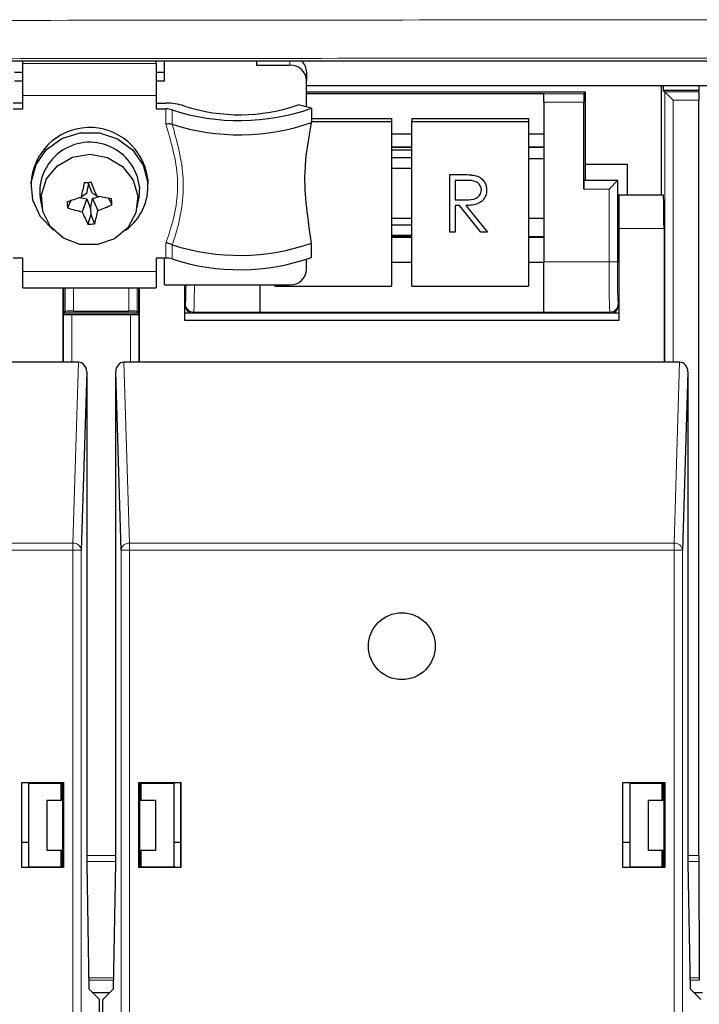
# Model space of a CAD drawing. Header units: millimetres. Extents: x 5 to 418, y 2 to 292.
# Tile 9 of 52: x 103 to 113, y 117 to 132. Entities that reach past the tile are written whole.
import ezdxf

# ---------------------------------------------------------------- set-up
doc = ezdxf.new("R2010")
doc.units = ezdxf.units.MM

msp = doc.modelspace()

# ---------------------------------------------------------------- linework, layer by layer
at = {"color": 7, "linetype": 'Continuous', "lineweight": 25}
for p, q in [((101.5954, 131.2562), (131.6976, 131.2562)), ((102.9715, 131.2162), (102.9715, 131.2562)), ((102.9715, 130.7355), (102.9715, 131.2162)), ((104.9715, 131.2162), (104.9715, 131.2562)), ((104.9715, 131.2162), (104.9715, 130.7355)), ((105.0965, 130.9565), (105.0965, 131.2562)), ((106.4715, 131.2562), (106.4715, 131.1915)), ((106.4715, 131.1915), (106.9715, 131.1915)), ((102.8465, 131.0848), (102.9715, 131.0848)), ((104.9715, 131.0848), (105.0965, 131.0848)), ((107.2215, 131.0848), (107.2215, 130.9565)), ((102.8465, 130.9565), (102.9715, 130.9565)), ((104.9715, 130.9565), (105.0965, 130.9565)), ((107.2215, 130.5654), (107.2215, 130.9565)), ((107.2215, 130.8875), (140.0215, 130.8875)), ((112.534, 129.2452), (112.534, 130.8875)), ((112.56, 130.8875), (112.56, 130.8125)), ((113.098, 130.8125), (113.098, 130.8875)), ((102.9715, 130.5359), (102.9715, 130.7355)), ((104.9715, 130.7355), (104.9715, 130.5359)), ((111.3965, 130.7841), (107.2215, 130.7841)), ((107.2215, 130.7645), (110.7715, 130.7645)), ((110.7715, 130.7645), (110.7715, 130.7622)), ((110.7715, 130.6373), (110.7715, 130.7622)), ((111.3746, 130.7622), (111.3965, 130.7841)), ((111.3965, 129.7101), (111.3965, 130.7841)), ((113.098, 130.8125), (112.56, 130.8125)), ((112.56, 130.8125), (112.5819, 130.7906)), ((112.7068, 130.6656), (112.5819, 130.7906)), ((113.0925, 130.7906), (113.098, 130.8125)), ((102.9715, 130.6214), (102.829, 130.6214)), ((104.9715, 130.6214), (105.114, 130.6214)), ((107.2965, 130.5462), (107.0961, 130.5974)), ((110.7715, 130.6373), (110.7715, 128.2451)), ((111.3725, 129.3373), (111.3725, 130.6373)), ((113.092, 119.3642), (113.092, 130.6656)), ((102.829, 130.5359), (102.9715, 130.5359)), ((104.9715, 130.5359), (105.114, 130.5359)), ((107.2965, 130.5462), (107.2965, 130.3325)), ((105.2068, 130.3078), (105.2091, 130.3072)), ((107.2965, 130.3906), (108.4945, 130.3906)), ((107.2965, 130.3471), (108.4945, 130.3471)), ((108.4945, 130.3906), (108.4945, 130.3471)), ((108.4945, 130.3471), (108.4945, 127.8851)), ((108.7945, 130.3906), (110.5445, 130.3906)), ((108.7945, 130.3906), (108.7945, 130.3471)), ((108.7945, 130.3471), (110.5445, 130.3471)), ((108.7945, 127.8851), (108.7945, 130.3471)), ((110.5445, 130.3906), (110.5445, 130.3471)), ((110.5445, 130.3471), (110.5445, 127.8851)), ((108.4945, 130.1645), (108.7945, 130.1645)), ((110.5445, 130.1645), (110.7715, 130.1645)), ((108.4945, 129.964), (108.7945, 129.964)), ((110.5445, 129.964), (110.7715, 129.964)), ((108.7945, 129.9183), (108.4945, 129.9183)), ((108.7945, 129.8043), (108.4945, 129.8043)), ((110.5445, 129.7918), (110.7715, 129.7918)), ((111.3965, 129.4841), (111.3965, 129.7101)), ((111.3965, 129.7101), (112.0215, 129.7101)), ((112.0215, 129.7101), (112.0215, 129.2452)), ((108.4945, 129.6506), (108.7945, 129.6506)), ((109.3666, 129.5534), (109.5417, 129.5534)), ((109.3666, 129.553), (109.3666, 129.5534)), ((109.3666, 129.553), (109.5417, 129.553)), ((109.3666, 128.6913), (109.3666, 129.553)), ((109.74, 129.5412), (109.74, 129.5417)), ((103.0965, 129.42), (103.0965, 129.3687)), ((103.9558, 129.4188), (103.9248, 129.2693)), ((103.9558, 129.4188), (103.9533, 129.4378)), ((104.0113, 129.2757), (103.9558, 129.4188)), ((104.7192, 129.3727), (104.711, 129.2)), ((104.8438, 129.4846), (104.8465, 129.42)), ((104.8465, 129.3687), (104.8465, 129.42)), ((109.6092, 129.4646), (109.4452, 129.4646)), ((109.4452, 129.4646), (109.4452, 129.1774)), ((111.3746, 129.4622), (111.3965, 129.4841)), ((111.3965, 129.4662), (111.3965, 129.4841)), ((111.8786, 129.4662), (111.3965, 129.4662)), ((111.8746, 129.4622), (111.7497, 129.3373)), ((111.8746, 129.4622), (111.8786, 129.4662)), ((111.8786, 128.7452), (111.8786, 129.4662)), ((103.9248, 129.2693), (103.8451, 129.2168)), ((104.0113, 129.2757), (104.0794, 129.2341)), ((104.0182, 129.1944), (104.1154, 129.2277)), ((109.9163, 129.3225), (109.9163, 129.323)), ((111.8965, 129.2452), (111.8786, 129.2452)), ((111.8965, 129.2452), (111.8965, 128.7452)), ((112.5628, 129.2452), (111.8965, 129.2452)), ((103.232, 129.2), (103.2566, 129.0628)), ((103.6944, 129.1664), (103.6434, 129.0543)), ((103.8203, 129.2084), (103.9317, 129.188)), ((103.9317, 129.188), (103.8636, 128.9965)), ((103.9317, 129.188), (103.9872, 129.0449)), ((103.9872, 129.0449), (104.0182, 129.1944)), ((104.0182, 129.1944), (104.0979, 129.0139)), ((104.2517, 129.2043), (104.3074, 129.1034)), ((104.6864, 129.0628), (104.711, 129.2)), ((109.4452, 129.1778), (109.6054, 129.1766)), ((109.4452, 129.1774), (109.6054, 129.1762)), ((109.509, 129.089), (109.4452, 129.089)), ((109.4452, 129.089), (109.4452, 128.6913)), ((109.8304, 128.6913), (109.509, 129.089)), ((109.6061, 129.089), (109.9275, 128.6913)), ((109.6064, 129.089), (109.9275, 128.6917)), ((103.9925, 128.9577), (103.9482, 128.8097)), ((103.9872, 129.0449), (103.9925, 128.9577)), ((103.9925, 128.9577), (104.0471, 128.817)), ((108.7945, 128.8937), (108.4945, 128.8937)), ((108.7945, 128.7987), (108.4945, 128.7987)), ((110.7715, 128.8937), (110.5445, 128.8937)), ((108.4945, 128.645), (108.7945, 128.645)), ((109.4452, 128.6913), (109.3666, 128.6913)), ((109.9275, 128.6913), (109.8304, 128.6913)), ((109.9275, 128.6913), (109.9275, 128.6917)), ((111.8965, 128.7452), (111.8965, 127.3702)), ((112.5715, 128.7452), (112.5715, 126.7452)), ((105.2091, 128.5028), (105.2068, 128.5039)), ((107.2965, 128.3144), (107.2965, 128.5282)), ((108.7945, 128.6237), (108.4945, 128.6237)), ((110.7715, 128.6237), (110.5445, 128.6237)), ((102.9715, 128.3041), (102.829, 128.3041)), ((102.9715, 128.1044), (102.9715, 128.3041)), ((105.114, 128.3041), (104.9715, 128.3041)), ((104.9715, 128.3041), (104.9715, 128.1044)), ((105.0965, 127.9025), (105.0965, 128.3041)), ((107.2215, 128.1375), (107.2215, 128.2845)), ((108.4945, 128.2409), (108.7945, 128.2409)), ((110.5445, 128.2409), (110.7715, 128.2409)), ((110.7715, 127.4952), (110.7715, 128.2451)), ((111.8873, 128.2452), (111.8965, 128.2452)), ((102.9715, 127.8577), (102.9715, 128.1044)), ((104.9715, 128.1044), (104.9715, 127.8577)), ((105.0965, 127.9025), (106.9715, 127.9025)), ((105.3965, 127.3702), (105.3965, 127.9025)), ((106.5215, 127.9025), (106.5215, 127.4952)), ((106.7445, 127.9025), (106.7445, 127.8851)), ((102.9715, 127.8577), (104.9715, 127.8577)), ((103.5715, 127.8577), (103.5715, 126.7452)), ((103.584, 127.8577), (103.584, 127.4841)), ((104.709, 127.4841), (104.709, 127.8577)), ((104.7215, 126.7452), (104.7215, 127.8577)), ((106.7445, 127.8851), (108.4945, 127.8851)), ((108.7945, 127.8851), (110.5445, 127.8851)), ((103.5715, 127.4841), (103.584, 127.4841)), ((103.5819, 127.4622), (103.5715, 127.4726)), ((103.6059, 127.506), (103.584, 127.4841)), ((103.584, 127.4841), (104.709, 127.4841)), ((103.7068, 127.4601), (104.5862, 127.4601)), ((103.7308, 127.5081), (104.5622, 127.5081)), ((104.6871, 127.506), (104.709, 127.4841)), ((104.709, 127.4841), (104.7215, 127.4841)), ((104.7215, 127.4726), (104.7111, 127.4622)), ((105.3965, 127.4841), (105.5215, 127.4841)), ((105.5215, 127.4841), (111.7715, 127.4841)), ((106.5215, 127.4952), (106.5215, 127.4937)), ((106.5215, 127.4937), (110.7715, 127.4937)), ((110.7715, 127.4952), (110.7715, 127.4937)), ((111.7715, 127.4841), (111.8965, 127.4841)), ((111.8965, 127.3702), (105.3965, 127.3702)), ((103.5715, 126.7452), (95.7215, 126.7452)), ((103.8056, 126.7452), (103.5715, 126.7452)), ((104.7215, 126.7452), (104.4874, 126.7452)), ((112.5715, 126.7452), (104.7215, 126.7452)), ((112.8056, 126.7452), (112.5715, 126.7452)), ((103.9295, 126.6022), (103.8487, 123.9307)), ((103.9295, 126.6022), (103.9295, 119.2452)), ((104.4443, 123.9307), (104.3635, 126.6022)), ((104.3635, 119.2452), (104.3635, 126.6022)), ((112.9295, 126.6022), (112.8487, 123.9307)), ((112.9295, 126.6022), (112.9295, 119.2452)), ((102.9565, 120.4552), (103.5815, 120.4552)), ((102.9565, 119.1852), (102.9565, 120.4552)), ((102.9565, 120.4552), (102.9574, 120.4544)), ((102.9574, 119.1861), (102.9574, 120.4544)), ((102.9574, 120.4544), (103.0134, 120.4544)), ((103.059, 120.4452), (103.0134, 120.4544)), ((103.059, 120.4452), (103.546, 120.4444)), ((103.059, 120.4452), (103.059, 119.1952)), ((103.5715, 120.4469), (103.546, 120.4444)), ((103.546, 120.1875), (103.546, 120.4444)), ((103.552, 120.445), (103.5595, 120.4375)), ((103.5595, 120.1875), (103.5595, 120.4375)), ((103.5732, 120.4469), (103.5715, 120.4469)), ((103.5815, 120.4552), (103.5732, 120.4469)), ((103.5732, 119.2452), (103.5732, 120.4469)), ((103.5815, 120.4552), (103.5815, 119.1852)), ((104.7115, 120.4552), (104.7198, 120.4469)), ((104.7115, 120.4552), (105.3365, 120.4552)), ((104.7115, 119.1852), (104.7115, 120.4552)), ((104.7215, 120.4469), (104.7198, 120.4469)), ((104.7198, 120.4469), (104.7198, 119.2452)), ((104.7215, 120.4469), (104.747, 120.4444)), ((104.7334, 120.4375), (104.741, 120.445)), ((104.7334, 120.4375), (104.7334, 120.1875)), ((104.747, 120.4444), (105.234, 120.4452)), ((104.747, 120.1875), (104.747, 120.4444)), ((105.234, 120.4452), (105.2796, 120.4544)), ((105.234, 120.4452), (105.234, 119.1952)), ((105.2796, 120.4544), (105.3356, 120.4544)), ((105.3365, 120.4552), (105.3356, 120.4544)), ((105.3356, 120.4544), (105.3356, 119.1861)), ((105.3365, 120.4552), (105.3365, 119.1852)), ((111.9565, 119.1852), (111.9565, 120.4552)), ((111.9565, 120.4552), (111.9574, 120.4544)), ((111.9565, 120.4552), (112.5815, 120.4552)), ((111.9574, 119.1861), (111.9574, 120.4544)), ((111.9574, 120.4544), (112.0134, 120.4544)), ((112.059, 120.4452), (112.0134, 120.4544)), ((112.059, 120.4452), (112.546, 120.4444)), ((112.059, 120.4452), (112.059, 119.1952)), ((112.5715, 120.4469), (112.546, 120.4444)), ((112.546, 120.1875), (112.546, 120.4444)), ((112.552, 120.445), (112.5595, 120.4375)), ((112.5595, 120.1875), (112.5595, 120.4375)), ((112.5732, 120.4469), (112.5715, 120.4469)), ((112.5815, 120.4552), (112.5732, 120.4469)), ((112.5732, 119.2452), (112.5732, 120.4469)), ((112.5815, 120.4552), (112.5815, 119.1852)), ((103.334, 120.1875), (103.334, 119.4375)), ((103.5732, 120.1875), (103.334, 120.1875)), ((104.959, 120.1875), (104.7198, 120.1875)), ((104.959, 120.1875), (104.959, 119.4375)), ((112.334, 120.1875), (112.334, 119.4375)), ((112.5732, 120.1875), (112.334, 120.1875)), ((102.9574, 119.5625), (103.059, 119.5625)), ((105.234, 119.5625), (105.3356, 119.5625)), ((111.9574, 119.5625), (112.059, 119.5625)), ((103.5732, 119.4375), (103.334, 119.4375)), ((103.546, 119.1961), (103.546, 119.4375)), ((103.5595, 119.1947), (103.5595, 119.4375)), ((104.959, 119.4375), (104.7198, 119.4375)), ((104.7334, 119.4375), (104.7334, 119.1947)), ((104.747, 119.1961), (104.747, 119.4375)), ((112.5732, 119.4375), (112.334, 119.4375)), ((112.546, 119.1961), (112.546, 119.4375)), ((112.5595, 119.1947), (112.5595, 119.4375)), ((103.5731, 119.1936), (103.5732, 119.2452)), ((103.9295, 119.2452), (103.9622, 117.3702)), ((104.3308, 117.3702), (104.3635, 119.2452)), ((104.7198, 119.2452), (104.7199, 119.1936)), ((112.5731, 119.1936), (112.5732, 119.2452)), ((112.9295, 119.2452), (112.9622, 117.3702)), ((113.0921, 119.2759), (113.0997, 117.5347)), ((102.9565, 119.1852), (102.9574, 119.1861)), ((103.5815, 119.1852), (102.9565, 119.1852)), ((103.0134, 119.1861), (102.9574, 119.1861)), ((103.0134, 119.1861), (103.059, 119.1952)), ((103.059, 119.1952), (103.546, 119.1961)), ((103.546, 119.1961), (103.5706, 119.1936)), ((103.5706, 119.1936), (103.5731, 119.1936)), ((103.5815, 119.1852), (103.5731, 119.1936)), ((104.7115, 119.1852), (104.7199, 119.1936)), ((105.3365, 119.1852), (104.7115, 119.1852)), ((104.7199, 119.1936), (104.7224, 119.1936)), ((104.747, 119.1961), (104.7224, 119.1936)), ((104.747, 119.1961), (105.234, 119.1952)), ((105.2796, 119.1861), (105.234, 119.1952)), ((105.3356, 119.1861), (105.2796, 119.1861)), ((105.3365, 119.1852), (105.3356, 119.1861)), ((111.9565, 119.1852), (111.9574, 119.1861)), ((112.5815, 119.1852), (111.9565, 119.1852)), ((112.0134, 119.1861), (111.9574, 119.1861)), ((112.0134, 119.1861), (112.059, 119.1952)), ((112.059, 119.1952), (112.546, 119.1961)), ((112.546, 119.1961), (112.5706, 119.1936)), ((112.5706, 119.1936), (112.5731, 119.1936)), ((112.5815, 119.1852), (112.5731, 119.1936)), ((103.9622, 117.3702), (104.1215, 117.211)), ((104.02, 117.3125), (104.273, 117.3125)), ((104.1715, 117.211), (104.3308, 117.3702)), ((112.9622, 117.3702), (113.1215, 117.211)), ((113.02, 117.3125), (113.1465, 117.3125)), ((104.1215, 100.6203), (104.1215, 117.211)), ((104.1715, 100.6203), (104.1715, 117.211))]:
    msp.add_line(p, q, dxfattribs=at)
at = {"color": 7, "linetype": 'Continuous', "lineweight": 18}
for p, q in [((102.9715, 131.2162), (104.9715, 131.2162)), ((106.9715, 131.1915), (106.9715, 131.2562)), ((104.9715, 130.7355), (102.9715, 130.7355)), ((110.7715, 130.7622), (111.3746, 130.7622)), ((112.5819, 126.7452), (112.5819, 130.7906)), ((112.5819, 130.7906), (113.0925, 130.7906)), ((111.3725, 130.6373), (110.7715, 130.6373)), ((112.7068, 130.6656), (112.7068, 126.7452)), ((113.092, 130.6656), (112.7068, 130.6656)), ((105.114, 130.3067), (105.114, 130.5359)), ((105.2068, 130.5218), (105.2068, 130.3078)), ((108.4945, 129.967), (108.7945, 129.967)), ((110.5445, 129.967), (110.7715, 129.967)), ((109.5417, 129.553), (109.5417, 129.5534)), ((111.3746, 129.4622), (111.8746, 129.4622)), ((111.8746, 129.4622), (111.8746, 128.2451)), ((111.7497, 129.3373), (111.3725, 129.3373)), ((111.7497, 128.2451), (111.7497, 129.3373)), ((109.6054, 129.1762), (109.6054, 129.1766)), ((112.5715, 128.7452), (111.8965, 128.7452)), ((105.114, 128.3041), (105.114, 128.5332)), ((105.2068, 128.5039), (105.2068, 128.29)), ((108.4945, 128.612), (108.7945, 128.612)), ((110.5445, 128.612), (110.7715, 128.612)), ((110.7715, 128.2451), (111.7497, 128.2451)), ((111.8746, 128.2451), (111.7497, 128.2451)), ((102.9715, 128.1044), (104.9715, 128.1044)), ((103.6059, 127.506), (103.6059, 127.8577)), ((103.7308, 127.8577), (103.7308, 127.5081)), ((104.5622, 127.5081), (104.5622, 127.8577)), ((104.6871, 127.8577), (104.6871, 127.506)), ((105.3965, 127.6091), (105.4076, 127.6202)), ((111.8854, 127.6202), (111.8965, 127.6091)), ((103.5819, 126.7452), (103.5819, 127.4622)), ((103.7068, 127.4601), (103.7068, 126.7452)), ((104.5862, 126.7452), (104.5862, 127.4601)), ((104.7111, 127.4622), (104.7111, 126.7452)), ((105.5326, 127.4952), (105.5215, 127.4841)), ((106.5215, 127.4952), (105.5326, 127.4952)), ((111.7604, 127.4952), (110.7715, 127.4952)), ((111.7715, 127.4841), (111.7604, 127.4952)), ((103.7237, 124.0389), (103.8056, 126.7452)), ((104.4874, 126.7452), (104.5692, 124.0389)), ((112.7237, 124.0389), (112.8056, 126.7452)), ((95.5692, 124.0389), (103.7237, 124.0389)), ((103.7237, 123.9307), (95.5692, 123.9307)), ((103.7237, 123.9307), (103.7237, 124.0389)), ((103.7237, 100.3475), (103.7237, 123.9307)), ((103.7237, 123.9307), (103.8487, 123.9307)), ((103.8487, 123.9307), (103.8487, 100.3475)), ((104.5692, 123.9307), (104.4443, 123.9307)), ((104.4443, 100.3475), (104.4443, 123.9307)), ((104.5692, 123.9307), (104.5692, 124.0389)), ((104.5692, 124.0389), (112.7237, 124.0389)), ((104.5692, 123.9307), (104.5692, 100.3475)), ((112.7237, 123.9307), (104.5692, 123.9307)), ((112.7237, 123.9307), (112.7237, 124.0389)), ((112.7237, 100.3475), (112.7237, 123.9307)), ((112.7237, 123.9307), (112.8487, 123.9307)), ((112.8487, 123.9307), (112.8487, 100.3475)), ((103.9295, 119.3642), (104.3635, 119.3642)), ((112.9295, 119.3642), (113.092, 119.3642)), ((104.3635, 119.2759), (103.9295, 119.2759)), ((113.0921, 119.2759), (112.9295, 119.2759)), ((103.9593, 117.5347), (104.3336, 117.5347)), ((104.333, 117.4981), (103.96, 117.4981)), ((112.9593, 117.5347), (113.0997, 117.5347)), ((113.1001, 117.4981), (112.96, 117.4981))]:
    msp.add_line(p, q, dxfattribs=at)
at = {"color": 7, "linetype": 'Continuous', "lineweight": 25, "flags": 128}
for points in [[(103.4315, 128.7217), (103.4313, 128.7219), (103.2371, 128.9217), (103.1224, 129.17), (103.0998, 129.4399), (103.1716, 129.702), (103.3301, 129.928), (103.5581, 130.0934), (103.8309, 130.1802), (104.119, 130.1791), (104.391, 130.0902), (104.6176, 129.9231), (104.7742, 129.6959), (104.8438, 129.4333), (104.8438, 129.4333)], [(104.6943, 129.2298), (104.666, 128.9809), (104.544, 128.7583), (104.3446, 128.5922), (104.0949, 128.505), (103.8285, 128.5084), (103.5814, 128.602), (103.387, 128.7732), (103.2715, 128.9989), (103.2506, 129.2485), (103.327, 129.4883), (103.4905, 129.686), (103.7189, 129.8149), (103.9815, 129.8575), (104.2427, 129.8081), (104.4672, 129.6734), (104.6249, 129.4715), (104.6943, 129.2298)]]:
    msp.add_lwpolyline(points, dxfattribs=at)
at = {"color": 7, "linetype": 'Continuous', "lineweight": 25}
msp.add_circle((108.6465, 122.4952), 0.5, dxfattribs=at)
for centre, radius, start, end in [((106.9788, 130.9488), 0.2428, 1.83621, 91.72544), ((106.9922, 131.083), 0.2293, 0.44676, 49.05403), ((105.131, 129.7967), 0.8248, 71.53161, 91.18357), ((106.217, 133.1168), 2.6683, 251.997, 289.2351), ((105.1197, 130.261), 0.2749, 71.53161, 91.18357), ((106.2155, 133.6221), 3.2603, 251.97688, 289.36421), ((103.9728, 129.3806), 0.8772, 6.80659, 177.42816), ((106.2153, 133.4099), 3.2618, 252.03255, 289.35821), ((103.9753, 129.2885), 0.7486, 6.45761, 186.7918), ((111.3095, 127.5818), 7.6414, 165.97582, 167.64574), ((102.6658, 146.715), 17.3252, 274.07158, 274.39945), ((94.1467, 125.2879), 10.6879, 21.66758, 22.86553), ((104.044, 129.3734), 0.8021, 305.65553, 4.28061), ((107.0864, 146.0923), 17.1242, 259.88646, 260.63382), ((97.4518, 148.1067), 19.9425, 288.06413, 288.6983), ((108.2341, 129.4861), 4.611, 184.21487, 185.37342), ((103.1576, 131.5037), 2.6614, 290.6895, 295.59507), ((98.6109, 128.6724), 5.7127, 4.32659, 5.2617), ((104.4094, 131.5274), 2.589, 252.79128, 257.82936), ((106.6541, 130.1483), 3.0189, 202.42815, 206.32263), ((100.7628, 129.7696), 3.4196, 343.82598, 347.23371), ((103.8052, 131.4124), 2.6066, 273.14584, 275.32518), ((106.2153, 131.6056), 3.2618, 252.03255, 289.35821), ((105.1197, 128.0292), 0.2749, 71.53161, 91.18357), ((106.2155, 131.3903), 3.2603, 251.97688, 289.36421), ((106.9788, 128.1452), 0.2428, 268.27456, 358.16379)]:
    msp.add_arc(centre, radius, start, end, dxfattribs=at)
at = {"color": 7, "linetype": 'Continuous', "lineweight": 18}
for centre, radius, start, end in [((105.5327, 127.6203), 0.125, 180.02044, 269.97956), ((111.7603, 127.6203), 0.125, 270.02044, 359.97956), ((103.7304, 123.9203), 0.1188, 4.98036, 93.22421), ((104.5626, 123.9203), 0.1188, 86.77579, 175.01964), ((112.7304, 123.9203), 0.1188, 4.98036, 93.22421)]:
    msp.add_arc(centre, radius, start, end, dxfattribs=at)
at = {"color": 7, "linetype": 'Continuous', "lineweight": 25}
for centre, major_axis, ratio, start_param, end_param in [((111.3747, 130.6373), (0, 0.125), 0.0174551, 0.0174533, 1.5707963), ((113.0925, 130.6656), (0, 0.125), 0.0043634, 0.0174533, 1.5707963), ((111.3747, 129.3373), (0, 0.125), 0.0174551, 0.0174533, 1.5707963), ((112.5628, 128.7452), (0, 0.5), 0.0174551, 4.712389, 6.2831853), ((111.8873, 128.7452), (0, 0.5), 0.0174551, 1.5707963, 3.1415927), ((105.5215, 127.6091), (-0.0884, -0.0884), 0.9996955, 5.4979394, 7.0684312), ((111.7715, 127.6091), (0.0884, -0.0884), 0.9996955, 5.4979394, 7.0684312), ((103.7068, 127.4623), (0.125, 0), 0.0174551, 3.1590459, 4.712389), ((103.7308, 127.5059), (0.125, 0), 0.0174551, 1.5707963, 3.1241394), ((104.5622, 127.5059), (0.125, 0), 0.0174551, 0.0174533, 1.5707963), ((104.5862, 127.4623), (0.125, 0), 0.0174551, 4.712389, 6.265732), ((103.8045, 126.6009), (0.0044, 0.1443), 0.8659265, 4.7472889, 6.3093589), ((104.4885, 126.6009), (-0.0044, 0.1443), 0.8659265, 6.2570117, 7.8190817), ((112.8045, 126.6009), (0.0044, 0.1443), 0.8659265, 4.7472889, 6.3093589), ((113.0925, 119.3642), (0, 0.125), 0.0043634, 1.5707963, 2.3561945), ((113.1001, 117.6231), (0, 0.125), 0.0043634, 2.3561945, 3.1241394)]:
    msp.add_ellipse(centre, major_axis=major_axis, ratio=ratio, start_param=start_param, end_param=end_param, dxfattribs=at)
at = {"color": 7, "linetype": 'Continuous', "lineweight": 18}
for centre, major_axis, ratio, start_param, end_param in [((111.7606, 128.2451), (0, 0.75), 0.0145459, 1.5707963, 3.1241394), ((111.8855, 128.2451), (0, 0.625), 0.0174551, 1.5707963, 3.1241394), ((105.4074, 128.2451), (0, 0.625), 0.0174551, 3.1590459, 4.1322495), ((105.5324, 128.2451), (0, 0.75), 0.0145459, 3.1590459, 4.2380126)]:
    msp.add_ellipse(centre, major_axis=major_axis, ratio=ratio, start_param=start_param, end_param=end_param, dxfattribs=at)
for points, knots in [([(102.6414, 131.8605), (105.3159, 131.8633), (110.6676, 131.8689), (118.172, 131.8713), (126.0267, 131.8706), (131.1935, 131.8665), (134.2194, 131.8641)], [0, 0, 0, 0, 0.2543634, 0.5089908, 0.7124422, 1, 1, 1, 1]), ([(134.1841, 131.2914), (131.6086, 131.2935), (126.4553, 131.2978), (118.6226, 131.2989), (110.6938, 131.2963), (105.3553, 131.2906), (102.6847, 131.2878)], [0, 0, 0, 0, 0.2453862, 0.4910097, 0.7453727, 1, 1, 1, 1]), ([(105.114, 128.5332), (105.1333, 128.5861), (105.2465, 128.8954), (105.3505, 129.5089), (105.1931, 130.0398), (105.114, 130.3067)], [0, 0, 0, 0, 0.0929115, 0.5439535, 1, 1, 1, 1]), ([(105.2091, 130.3072), (105.2835, 130.0374), (105.4331, 129.4954), (105.3346, 128.8715), (105.2261, 128.5529), (105.2091, 128.5028)], [0, 0, 0, 0, 0.4552174, 0.9145, 1, 1, 1, 1])]:
    msp.add_open_spline(points, degree=3, knots=knots, dxfattribs=at)
at = {"color": 7, "linetype": 'Continuous', "lineweight": 25}
for points, knots in [([(105.2068, 130.3078), (105.1962, 130.3094), (105.1752, 130.3125), (105.1417, 130.3106), (105.1212, 130.3079), (105.1146, 130.3068), (105.114, 130.3067)], [0, 0, 0, 0, 0.4046631, 0.8091656, 0.9818463, 1, 1, 1, 1]), ([(107.2965, 128.5282), (107.2422, 128.885), (107.1465, 129.5129), (107.2513, 130.0854), (107.2965, 130.3325)], [0, 0, 0, 0, 0.5683485, 1, 1, 1, 1]), ([(109.5417, 129.5534), (109.5789, 129.5535), (109.6453, 129.5537), (109.711, 129.5454), (109.74, 129.5417)], [0, 0, 0, 0, 0.5602397, 1, 1, 1, 1]), ([(109.5417, 129.553), (109.5789, 129.5531), (109.6453, 129.5533), (109.711, 129.5449), (109.74, 129.5412)], [0, 0, 0, 0, 0.5602397, 1, 1, 1, 1]), ([(109.74, 129.5417), (109.7674, 129.5327), (109.8223, 129.5148), (109.8801, 129.4567), (109.912, 129.3898), (109.9149, 129.3453), (109.9163, 129.323)], [0, 0, 0, 0, 0.2797971, 0.5594998, 0.7796265, 1, 1, 1, 1]), ([(109.74, 129.5412), (109.7674, 129.5323), (109.8223, 129.5143), (109.8801, 129.4563), (109.912, 129.3894), (109.9149, 129.3448), (109.9163, 129.3225)], [0, 0, 0, 0, 0.2797971, 0.5594998, 0.7796265, 1, 1, 1, 1]), ([(109.8378, 129.3227), (109.8368, 129.3353), (109.8349, 129.3606), (109.8175, 129.395), (109.7929, 129.4241), (109.728, 129.4663), (109.662, 129.4653), (109.6092, 129.4646)], [0, 0, 0, 0, 0.1253074, 0.250617, 0.3759543, 0.5012806, 1, 1, 1, 1]), ([(109.6054, 129.1766), (109.6591, 129.1768), (109.7264, 129.177), (109.7927, 129.219), (109.8275, 129.2586), (109.8337, 129.2974), (109.8378, 129.3231)], [0, 0, 0, 0, 0.4998271, 0.6254978, 0.7512079, 1, 1, 1, 1]), ([(109.6054, 129.1762), (109.6591, 129.1763), (109.7264, 129.1765), (109.7927, 129.2186), (109.8275, 129.2582), (109.8337, 129.297), (109.8378, 129.3227)], [0, 0, 0, 0, 0.4998271, 0.6254978, 0.7512079, 1, 1, 1, 1]), ([(109.9163, 129.3225), (109.914, 129.2953), (109.9094, 129.2408), (109.8662, 129.1684), (109.7676, 129.096), (109.6726, 129.0919), (109.6061, 129.089)], [0, 0, 0, 0, 0.1871202, 0.3739789, 0.5609112, 1, 1, 1, 1]), ([(105.2068, 128.5039), (105.1962, 128.5089), (105.1752, 128.5189), (105.1418, 128.528), (105.1213, 128.532), (105.1146, 128.5331), (105.114, 128.5332)], [0, 0, 0, 0, 0.4039797, 0.8077998, 0.9818466, 1, 1, 1, 1])]:
    msp.add_open_spline(points, degree=3, knots=knots, dxfattribs=at)

doc.saveas('drawing.dxf')
